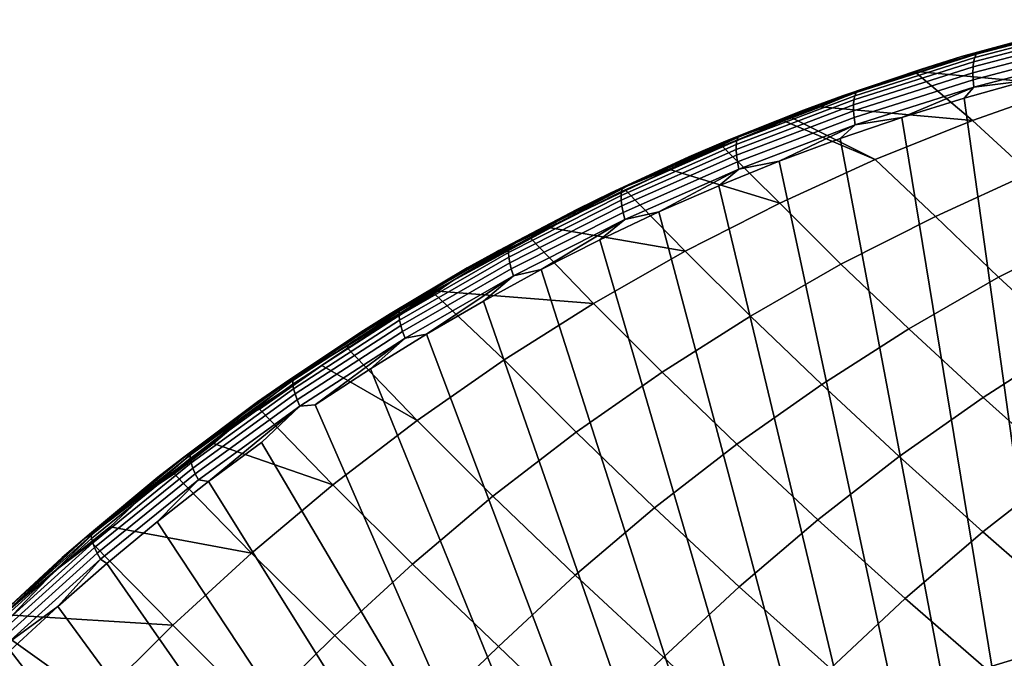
# Model space of a CAD drawing. Header units: metres. Extents: x -166 to 33, y -71 to 34.
# Tile 10 of 256: x -159.96 to -152.88, y 12.25 to 16.84. Entities that reach past the tile are written whole.
import ezdxf

# ---------------------------------------------------------------- set-up
doc = ezdxf.new("R2010")
doc.units = ezdxf.units.M
doc.layers.add('solid_12208131', color=7, linetype='CONTINUOUS')

msp = doc.modelspace()

# ---------------------------------------------------------------- linework, layer by layer
at = {"layer": 'solid_12208131'}
for points in [[(-153.04184, 16.612028, 200.348801), (-152.316483, 16.810108, 200.069489), (-152.627701, 16.728525, 200.093292), (-153.186752, 16.575354, 200.32373)], [(-152.225204, 16.766447, 199.788971), (-153.099487, 16.538605, 200.044205), (-153.091736, 16.569038, 200.100845), (-152.216003, 16.797272, 199.845184)], [(-152.216003, 16.797272, 199.845184), (-153.091736, 16.569038, 200.100845), (-153.081009, 16.592175, 200.1604), (-152.204208, 16.820702, 199.904404)], [(-152.204208, 16.820702, 199.904404), (-153.081009, 16.592175, 200.1604), (-152.627701, 16.728525, 200.093292)], [(-152.316483, 16.810108, 200.069489), (-153.04184, 16.612028, 200.348801), (-152.598557, 16.725567, 200.26474), (-152.164612, 16.841219, 200.092682)], [(-153.186752, 16.575354, 200.32373), (-152.627701, 16.728525, 200.093292), (-153.081009, 16.592175, 200.1604), (-153.481964, 16.481913, 200.343231)], [(-152.235275, 16.684799, 199.689255), (-153.105667, 16.457998, 199.943329), (-153.104156, 16.501385, 199.991394), (-152.231674, 16.728745, 199.736694)], [(-152.231674, 16.728745, 199.736694), (-153.104156, 16.501385, 199.991394), (-153.099487, 16.538605, 200.044205), (-152.225204, 16.766447, 199.788971)], [(-153.04184, 16.612028, 200.348801), (-152.757721, 16.682652, 200.313019), (-152.598557, 16.725567, 200.26474)], [(-153.04184, 16.612028, 200.348801), (-153.484421, 16.465118, 200.534027), (-152.399536, 16.36525, 201.856873), (-152.757721, 16.682652, 200.313019)], [(-152.235977, 16.635347, 199.647415), (-153.103973, 16.409178, 199.900787), (-153.105667, 16.457998, 199.943329), (-152.235275, 16.684799, 199.689255)], [(-153.091736, 16.569038, 200.100845), (-153.954727, 16.294041, 200.353897), (-153.945084, 16.316822, 200.413757), (-153.081009, 16.592175, 200.1604)], [(-153.081009, 16.592175, 200.1604), (-153.945084, 16.316822, 200.413757), (-153.481964, 16.481913, 200.343231)], [(-153.186752, 16.575354, 200.32373), (-153.906311, 16.336018, 200.602295), (-153.484421, 16.465118, 200.534027), (-153.04184, 16.612028, 200.348801)], [(-152.233734, 16.581219, 199.611923), (-153.099121, 16.355742, 199.864502), (-153.103973, 16.409178, 199.900787), (-152.235977, 16.635347, 199.647415)], [(-152.233734, 16.581219, 199.611923), (-152.714279, 16.403591, 199.72522), (-153.099121, 16.355742, 199.864502)], [(-153.906311, 16.336018, 200.602295), (-153.186752, 16.575354, 200.32373), (-153.481964, 16.481913, 200.343231), (-154.044098, 16.294405, 200.575287)], [(-153.104156, 16.501385, 199.991394), (-153.963943, 16.227428, 200.243484), (-153.96106, 16.264074, 200.296814), (-153.099487, 16.538605, 200.044205)], [(-153.099487, 16.538605, 200.044205), (-153.96106, 16.264074, 200.296814), (-153.954727, 16.294041, 200.353897), (-153.091736, 16.569038, 200.100845)], [(-154.044098, 16.294405, 200.575287), (-153.481964, 16.481913, 200.343231), (-153.945084, 16.316822, 200.413757), (-154.322906, 16.190512, 200.590286)], [(-153.906311, 16.336018, 200.602295), (-154.202454, 16.214273, 200.753204), (-153.108582, 16.116354, 202.076111), (-153.511444, 16.456337, 200.542267)], [(-153.105667, 16.457998, 199.943329), (-153.963364, 16.184717, 200.194794), (-153.963943, 16.227428, 200.243484), (-153.104156, 16.501385, 199.991394)], [(-153.103973, 16.409178, 199.900787), (-153.959305, 16.136656, 200.151566), (-153.963364, 16.184717, 200.194794), (-153.105667, 16.457998, 199.943329)], [(-153.906311, 16.336018, 200.602295), (-153.511444, 16.456337, 200.542267), (-153.484421, 16.465118, 200.534027)], [(-153.511444, 16.456337, 200.542267), (-153.108582, 16.116354, 202.076111), (-152.399536, 16.36525, 201.856873), (-153.484421, 16.465118, 200.534027)], [(-153.099121, 16.355742, 199.864502), (-153.951859, 16.084053, 200.114502), (-153.959305, 16.136656, 200.151566), (-153.103973, 16.409178, 199.900787)], [(-152.714279, 16.403591, 199.72522), (-152.256516, 12.395674, 198.028717), (-152.614151, 12.297741, 198.134659), (-153.166718, 16.277277, 199.857468)], [(-153.099121, 16.355742, 199.864502), (-152.714279, 16.403591, 199.72522), (-153.166718, 16.277277, 199.857468)], [(-153.954727, 16.294041, 200.353897), (-154.802628, 15.972768, 200.603516), (-154.794052, 15.995141, 200.663696), (-153.945084, 16.316822, 200.413757)], [(-153.945084, 16.316822, 200.413757), (-154.794052, 15.995141, 200.663696), (-154.322906, 16.190512, 200.590286)], [(-154.044098, 16.294405, 200.575287), (-154.755676, 16.013681, 200.852371), (-154.202454, 16.214273, 200.753204), (-153.906311, 16.336018, 200.602295)], [(-153.099121, 16.355742, 199.864502), (-153.615173, 16.138338, 199.988846), (-153.951859, 16.084053, 200.114502)], [(-153.099121, 16.355742, 199.864502), (-153.166718, 16.277277, 199.857468), (-153.615173, 16.138338, 199.988846)], [(-152.694473, 15.736237, 203.608673), (-152.003967, 16.015795, 203.392426), (-152.399536, 16.36525, 201.856873), (-153.108582, 16.116354, 202.076111)], [(-154.755676, 16.013681, 200.852371), (-154.044098, 16.294405, 200.575287), (-154.322906, 16.190512, 200.590286), (-154.886169, 15.96776, 200.823349)], [(-153.963943, 16.227428, 200.243484), (-154.80867, 15.90737, 200.492172), (-154.807526, 15.943346, 200.546021), (-153.96106, 16.264074, 200.296814)], [(-153.963364, 16.184717, 200.194794), (-154.80603, 15.865443, 200.442871), (-154.80867, 15.90737, 200.492172), (-153.963943, 16.227428, 200.243484)], [(-153.96106, 16.264074, 200.296814), (-154.807526, 15.943346, 200.546021), (-154.802628, 15.972768, 200.603516), (-153.954727, 16.294041, 200.353897)], [(-153.166718, 16.277277, 199.857468), (-152.614151, 12.297741, 198.134659), (-152.968781, 12.188587, 198.2397), (-153.615173, 16.138338, 199.988846)], [(-154.886169, 15.96776, 200.823349), (-154.322906, 16.190512, 200.590286), (-154.794052, 15.995141, 200.663696), (-155.148285, 15.854838, 200.83371)], [(-153.959305, 16.136656, 200.151566), (-154.799637, 15.818269, 200.398941), (-154.80603, 15.865443, 200.442871), (-153.963364, 16.184717, 200.194794)], [(-154.755676, 16.013681, 200.852371), (-154.407455, 16.135853, 200.815933), (-154.202454, 16.214273, 200.753204)], [(-154.407455, 16.135853, 200.815933), (-153.807434, 15.83466, 202.292603), (-153.108582, 16.116354, 202.076111), (-154.202454, 16.214273, 200.753204)], [(-155.279068, 15.770517, 201.073883), (-154.909622, 15.930562, 200.969803), (-154.4664, 16.112732, 200.833984)], [(-155.279068, 15.770517, 201.073883), (-154.4664, 16.112732, 200.833984), (-154.755676, 16.013681, 200.852371)], [(-154.494659, 15.520688, 202.505783), (-153.807434, 15.83466, 202.292603), (-154.4664, 16.112732, 200.833984), (-154.909622, 15.930562, 200.969803)], [(-153.951859, 16.084053, 200.114502), (-154.789627, 15.76664, 200.36113), (-154.799637, 15.818269, 200.398941), (-153.959305, 16.136656, 200.151566)], [(-153.951859, 16.084053, 200.114502), (-154.498856, 15.822959, 200.248611), (-154.789627, 15.76664, 200.36113)], [(-154.755676, 16.013681, 200.852371), (-154.4664, 16.112732, 200.833984), (-154.407455, 16.135853, 200.815933)], [(-153.951859, 16.084053, 200.114502), (-154.059265, 15.986876, 200.119247), (-154.498856, 15.822959, 200.248611)], [(-154.4664, 16.112732, 200.833984), (-153.807434, 15.83466, 202.292603), (-154.407455, 16.135853, 200.815933)], [(-153.615173, 16.138338, 199.988846), (-152.968781, 12.188587, 198.2397), (-153.320084, 12.068312, 198.343765), (-154.059265, 15.986876, 200.119247)], [(-153.951859, 16.084053, 200.114502), (-153.615173, 16.138338, 199.988846), (-154.059265, 15.986876, 200.119247)], [(-153.37352, 15.424582, 203.821564), (-152.694473, 15.736237, 203.608673), (-153.108582, 16.116354, 202.076111), (-153.807434, 15.83466, 202.292603)], [(-155.279068, 15.770517, 201.073883), (-154.755676, 16.013681, 200.852371), (-154.886169, 15.96776, 200.823349), (-155.58757, 15.645808, 201.098297)], [(-155.58757, 15.645808, 201.098297), (-154.886169, 15.96776, 200.823349), (-155.148285, 15.854838, 200.83371), (-155.710693, 15.596271, 201.06723)], [(-154.807526, 15.943346, 200.546021), (-155.636627, 15.577191, 200.791107), (-155.633118, 15.605997, 200.849014), (-154.802628, 15.972768, 200.603516)], [(-154.80867, 15.90737, 200.492172), (-155.636047, 15.541975, 200.736755), (-155.636627, 15.577191, 200.791107), (-154.807526, 15.943346, 200.546021)], [(-154.802628, 15.972768, 200.603516), (-155.633118, 15.605997, 200.849014), (-155.62558, 15.62791, 200.9095), (-154.794052, 15.995141, 200.663696)], [(-154.794052, 15.995141, 200.663696), (-155.62558, 15.62791, 200.9095), (-155.148285, 15.854838, 200.83371)], [(-154.059265, 15.986876, 200.119247), (-153.320084, 12.068312, 198.343765), (-153.667755, 11.937025, 198.446747), (-154.498856, 15.822959, 200.248611)], [(-154.80603, 15.865443, 200.442871), (-155.631393, 15.500939, 200.686844), (-155.636047, 15.541975, 200.736755), (-154.80867, 15.90737, 200.492172)], [(-155.279068, 15.770517, 201.073883), (-155.285309, 15.764405, 201.085175), (-154.494659, 15.520688, 202.505783), (-154.909622, 15.930562, 200.969803)], [(-155.710693, 15.596271, 201.06723), (-155.148285, 15.854838, 200.83371), (-155.62558, 15.62791, 200.9095), (-155.955978, 15.47589, 201.072937)], [(-154.799637, 15.818269, 200.398941), (-155.622726, 15.454774, 200.642258), (-155.631393, 15.500939, 200.686844), (-154.80603, 15.865443, 200.442871)], [(-154.789627, 15.76664, 200.36113), (-155.610214, 15.404251, 200.603699), (-155.622726, 15.454774, 200.642258), (-154.799637, 15.818269, 200.398941)], [(-154.498856, 15.822959, 200.248611), (-153.667755, 11.937025, 198.446747), (-154.011459, 11.794847, 198.548569), (-154.933853, 15.646581, 200.376877)], [(-154.789627, 15.76664, 200.36113), (-154.498856, 15.822959, 200.248611), (-154.933853, 15.646581, 200.376877)], [(-154.05423, 15.082792, 204.013885), (-153.37352, 15.424582, 203.821564), (-153.807434, 15.83466, 202.292603), (-154.494659, 15.520688, 202.505783)], [(-155.58757, 15.645808, 201.098297), (-156.073929, 15.386236, 201.30954), (-155.285309, 15.764405, 201.085175), (-155.279068, 15.770517, 201.073883)], [(-156.073929, 15.386236, 201.30954), (-155.604919, 15.614353, 201.183456), (-155.285309, 15.764405, 201.085175)], [(-154.789627, 15.76664, 200.36113), (-155.364441, 15.4577, 200.504135), (-155.610214, 15.404251, 200.603699)], [(-155.176086, 15.175785, 202.706787), (-154.494659, 15.520688, 202.505783), (-155.285309, 15.764405, 201.085175), (-155.604919, 15.614353, 201.183456)], [(-154.789627, 15.76664, 200.36113), (-154.933853, 15.646581, 200.376877), (-155.364441, 15.4577, 200.504135)], [(-152.920883, 14.987453, 205.315277), (-152.240768, 15.326079, 205.131317), (-152.694473, 15.736237, 203.608673), (-153.37352, 15.424582, 203.821564)], [(-156.399811, 15.233676, 201.339539), (-155.710693, 15.596271, 201.06723), (-155.955978, 15.47589, 201.072937), (-156.515518, 15.181211, 201.306427)], [(-155.636627, 15.577191, 200.791107), (-156.446182, 15.16687, 201.031555), (-156.444031, 15.194994, 201.089859), (-155.633118, 15.605997, 200.849014)], [(-155.633118, 15.605997, 200.849014), (-156.444031, 15.194994, 201.089859), (-156.4375, 15.216397, 201.15065), (-155.62558, 15.62791, 200.9095)], [(-155.62558, 15.62791, 200.9095), (-156.4375, 15.216397, 201.15065), (-155.955978, 15.47589, 201.072937)], [(-156.073929, 15.386236, 201.30954), (-155.58757, 15.645808, 201.098297), (-155.710693, 15.596271, 201.06723), (-156.399811, 15.233676, 201.339539)], [(-156.073929, 15.386236, 201.30954), (-156.14418, 15.34241, 201.349716), (-155.176086, 15.175785, 202.706787), (-155.604919, 15.614353, 201.183456)], [(-154.933853, 15.646581, 200.376877), (-154.011459, 11.794847, 198.548569), (-154.350891, 11.641906, 198.649109), (-155.364441, 15.4577, 200.504135)], [(-155.636047, 15.541975, 200.736755), (-156.443939, 15.132496, 200.9767), (-156.446182, 15.16687, 201.031555), (-155.636627, 15.577191, 200.791107)], [(-155.631393, 15.500939, 200.686844), (-156.437317, 15.09245, 200.926224), (-156.443939, 15.132496, 200.9767), (-155.636047, 15.541975, 200.736755)], [(-154.706161, 14.70916, 204.218933), (-154.05423, 15.082792, 204.013885), (-154.494659, 15.520688, 202.505783), (-155.176086, 15.175785, 202.706787)], [(-156.515518, 15.181211, 201.306427), (-155.955978, 15.47589, 201.072937), (-156.4375, 15.216397, 201.15065), (-156.743942, 15.054894, 201.307449)], [(-155.622726, 15.454774, 200.642258), (-156.426453, 15.047404, 200.880966), (-156.437317, 15.09245, 200.926224), (-155.631393, 15.500939, 200.686844)], [(-155.610214, 15.404251, 200.603699), (-156.411499, 14.998114, 200.84169), (-156.426453, 15.047404, 200.880966), (-155.622726, 15.454774, 200.642258)], [(-155.364441, 15.4577, 200.504135), (-154.350891, 11.641906, 198.649109), (-154.685745, 11.478343, 198.748291), (-155.790421, 15.256376, 200.630325)], [(-155.610214, 15.404251, 200.603699), (-155.364441, 15.4577, 200.504135), (-155.790421, 15.256376, 200.630325)], [(-156.84903, 14.961061, 201.540482), (-156.14418, 15.34241, 201.349716), (-156.073929, 15.386236, 201.30954)], [(-156.84903, 14.961061, 201.540482), (-156.073929, 15.386236, 201.30954), (-156.399811, 15.233676, 201.339539)], [(-155.610214, 15.404251, 200.603699), (-156.211624, 15.042685, 200.755432), (-156.411499, 14.998114, 200.84169)], [(-155.610214, 15.404251, 200.603699), (-155.790421, 15.256376, 200.630325), (-156.211624, 15.042685, 200.755432)], [(-153.565018, 14.616493, 205.520126), (-152.920883, 14.987453, 205.315277), (-153.37352, 15.424582, 203.821564), (-154.05423, 15.082792, 204.013885)], [(-156.84903, 14.961061, 201.540482), (-156.287048, 15.266297, 201.393845), (-156.14418, 15.34241, 201.349716)], [(-155.835785, 14.799509, 202.912262), (-155.176086, 15.175785, 202.706787), (-156.14418, 15.34241, 201.349716), (-156.287048, 15.266297, 201.393845)], [(-152.412231, 14.521691, 206.815338), (-151.77594, 14.889952, 206.610443), (-152.240768, 15.326079, 205.131317), (-152.920883, 14.987453, 205.315277)], [(-156.84903, 14.961061, 201.540482), (-156.399811, 15.233676, 201.339539), (-156.515518, 15.181211, 201.306427), (-157.190292, 14.778533, 201.575546)], [(-156.84903, 14.961061, 201.540482), (-156.954117, 14.887365, 201.600449), (-155.835785, 14.799509, 202.912262), (-156.287048, 15.266297, 201.393845)], [(-155.790421, 15.256376, 200.630325), (-154.685745, 11.478343, 198.748291), (-155.015701, 11.304307, 198.846039), (-156.211624, 15.042685, 200.755432)], [(-157.190292, 14.778533, 201.575546), (-156.515518, 15.181211, 201.306427), (-156.743942, 15.054894, 201.307449), (-157.29863, 14.723789, 201.540375)], [(-156.446182, 15.16687, 201.031555), (-157.234085, 14.713627, 201.266785), (-157.233231, 14.741006, 201.325485), (-156.444031, 15.194994, 201.089859)], [(-156.443939, 15.132496, 200.9767), (-157.230225, 14.680177, 201.211456), (-157.234085, 14.713627, 201.266785), (-156.446182, 15.16687, 201.031555)], [(-156.444031, 15.194994, 201.089859), (-157.233231, 14.741006, 201.325485), (-157.227692, 14.761854, 201.386551), (-156.4375, 15.216397, 201.15065)], [(-156.4375, 15.216397, 201.15065), (-157.227692, 14.761854, 201.386551), (-156.743942, 15.054894, 201.307449)], [(-155.341141, 14.305608, 204.420837), (-154.706161, 14.70916, 204.218933), (-155.176086, 15.175785, 202.706787), (-155.835785, 14.799509, 202.912262)], [(-156.437317, 15.09245, 200.926224), (-157.22171, 14.641216, 201.160416), (-157.230225, 14.680177, 201.211456), (-156.443939, 15.132496, 200.9767)], [(-156.426453, 15.047404, 200.880966), (-157.208679, 14.597401, 201.114517), (-157.22171, 14.641216, 201.160416), (-156.437317, 15.09245, 200.926224)], [(-157.29863, 14.723789, 201.540375), (-156.743942, 15.054894, 201.307449), (-157.227692, 14.761854, 201.386551), (-157.510239, 14.592983, 201.536697)], [(-156.411499, 14.998114, 200.84169), (-157.191376, 14.549464, 201.074539), (-157.208679, 14.597401, 201.114517), (-156.426453, 15.047404, 200.880966)], [(-156.211624, 15.042685, 200.755432), (-155.015701, 11.304307, 198.846039), (-155.340469, 11.119956, 198.94223), (-156.627426, 14.816905, 200.879288)], [(-156.411499, 14.998114, 200.84169), (-156.211624, 15.042685, 200.755432), (-156.627426, 14.816905, 200.879288)], [(-154.192368, 14.215778, 205.721771), (-153.565018, 14.616493, 205.520126), (-154.05423, 15.082792, 204.013885), (-154.706161, 14.70916, 204.218933)], [(-157.602554, 14.496059, 201.766144), (-156.954117, 14.887365, 201.600449), (-156.84903, 14.961061, 201.540482)], [(-157.602554, 14.496059, 201.766144), (-156.84903, 14.961061, 201.540482), (-157.190292, 14.778533, 201.575546)], [(-156.411499, 14.998114, 200.84169), (-157.037338, 14.579272, 201.001724), (-157.191376, 14.549464, 201.074539)], [(-156.411499, 14.998114, 200.84169), (-156.627426, 14.816905, 200.879288), (-157.037338, 14.579272, 201.001724)], [(-153.031937, 14.123847, 207.016953), (-152.412231, 14.521691, 206.815338), (-152.920883, 14.987453, 205.315277), (-153.565018, 14.616493, 205.520126)], [(-157.602554, 14.496059, 201.766144), (-156.980911, 14.87131, 201.608765), (-156.954117, 14.887365, 201.600449)], [(-156.980911, 14.87131, 201.608765), (-156.478333, 14.393158, 203.114655), (-155.835785, 14.799509, 202.912262), (-156.954117, 14.887365, 201.600449)], [(-157.103561, 13.957626, 203.312042), (-156.478333, 14.393158, 203.114655), (-156.980911, 14.87131, 201.608765), (-157.604996, 14.478168, 201.802933)], [(-157.602554, 14.496059, 201.766144), (-157.604996, 14.478168, 201.802933), (-156.980911, 14.87131, 201.608765)], [(-156.627426, 14.816905, 200.879288), (-155.340469, 11.119956, 198.94223), (-155.65976, 10.92546, 199.036804), (-157.037338, 14.579272, 201.001724)], [(-157.233231, 14.741006, 201.325485), (-157.998718, 14.245202, 201.555267), (-157.99411, 14.265445, 201.616623), (-157.227692, 14.761854, 201.386551)], [(-157.234085, 14.713627, 201.266785), (-157.998291, 14.218637, 201.496185), (-157.998718, 14.245202, 201.555267), (-157.233231, 14.741006, 201.325485)], [(-157.227692, 14.761854, 201.386551), (-157.99411, 14.265445, 201.616623), (-157.510239, 14.592983, 201.536697)], [(-157.602554, 14.496059, 201.766144), (-157.190292, 14.778533, 201.575546), (-157.29863, 14.723789, 201.540375), (-157.957016, 14.28153, 201.80571)], [(-155.959, 13.873029, 204.617691), (-155.341141, 14.305608, 204.420837), (-155.835785, 14.799509, 202.912262), (-156.478333, 14.393158, 203.114655)], [(-157.957016, 14.28153, 201.80571), (-157.29863, 14.723789, 201.540375), (-157.510239, 14.592983, 201.536697), (-158.058014, 14.225137, 201.768478)], [(-157.230225, 14.680177, 201.211456), (-157.992844, 14.186195, 201.440384), (-157.998291, 14.218637, 201.496185), (-157.234085, 14.713627, 201.266785)], [(-157.22171, 14.641216, 201.160416), (-157.982483, 14.148422, 201.388809), (-157.992844, 14.186195, 201.440384), (-157.230225, 14.680177, 201.211456)], [(-154.802841, 13.786196, 205.918304), (-154.192368, 14.215778, 205.721771), (-154.706161, 14.70916, 204.218933), (-155.341141, 14.305608, 204.420837)], [(-157.208679, 14.597401, 201.114517), (-157.967361, 14.105951, 201.3423), (-157.982483, 14.148422, 201.388809), (-157.22171, 14.641216, 201.160416)], [(-157.191376, 14.549464, 201.074539), (-157.947754, 14.059495, 201.301636), (-157.967361, 14.105951, 201.3423), (-157.208679, 14.597401, 201.114517)], [(-153.634995, 13.697299, 207.213394), (-153.031937, 14.123847, 207.016953), (-153.565018, 14.616493, 205.520126), (-154.192368, 14.215778, 205.721771)], [(-158.058014, 14.225137, 201.768478), (-157.510239, 14.592983, 201.536697), (-157.99411, 14.265445, 201.616623), (-158.25296, 14.091238, 201.760101)], [(-157.191376, 14.549464, 201.074539), (-157.836945, 14.069951, 201.241608), (-157.947754, 14.059495, 201.301636)], [(-157.191376, 14.549464, 201.074539), (-157.440781, 14.330122, 201.122574), (-157.836945, 14.069951, 201.241608)], [(-157.037338, 14.579272, 201.001724), (-155.65976, 10.92546, 199.036804), (-155.973267, 10.720994, 199.129669), (-157.440781, 14.330122, 201.122574)], [(-157.191376, 14.549464, 201.074539), (-157.037338, 14.579272, 201.001724), (-157.440781, 14.330122, 201.122574)], [(-157.957016, 14.28153, 201.80571), (-158.332642, 13.99227, 201.985977), (-157.604996, 14.478168, 201.802933), (-157.602554, 14.496059, 201.766144)], [(-158.332642, 13.99227, 201.985977), (-157.791122, 14.353534, 201.861008), (-157.604996, 14.478168, 201.802933)], [(-157.103561, 13.957626, 203.312042), (-157.604996, 14.478168, 201.802933), (-157.791122, 14.353534, 201.861008)], [(-152.455338, 13.60651, 208.502426), (-151.859741, 14.029989, 208.305862), (-152.412231, 14.521691, 206.815338), (-153.031937, 14.123847, 207.016953)], [(-156.558426, 13.412222, 204.80896), (-155.959, 13.873029, 204.617691), (-156.478333, 14.393158, 203.114655), (-157.103561, 13.957626, 203.312042)], [(-158.332642, 13.99227, 201.985977), (-158.23819, 14.039499, 202.000824), (-157.791122, 14.353534, 201.861008)], [(-157.710098, 13.493723, 203.503891), (-157.103561, 13.957626, 203.312042), (-157.791122, 14.353534, 201.861008), (-158.23819, 14.039499, 202.000824)], [(-157.440781, 14.330122, 201.122574), (-155.973267, 10.720994, 199.129669), (-156.280701, 10.506746, 199.220749), (-157.836945, 14.069951, 201.241608)], [(-157.998718, 14.245202, 201.555267), (-158.738373, 13.708729, 201.778519), (-158.734711, 13.728311, 201.840164), (-157.99411, 14.265445, 201.616623)], [(-157.998291, 14.218637, 201.496185), (-158.736694, 13.683052, 201.719086), (-158.738373, 13.708729, 201.778519), (-157.998718, 14.245202, 201.555267)], [(-157.99411, 14.265445, 201.616623), (-158.734711, 13.728311, 201.840164), (-158.25296, 14.091238, 201.760101)], [(-158.332642, 13.99227, 201.985977), (-157.957016, 14.28153, 201.80571), (-158.058014, 14.225137, 201.768478), (-158.697922, 13.743793, 202.029343)], [(-155.395111, 13.328537, 206.109207), (-154.802841, 13.786196, 205.918304), (-155.341141, 14.305608, 204.420837), (-155.959, 13.873029, 204.617691)], [(-158.697922, 13.743793, 202.029343), (-158.058014, 14.225137, 201.768478), (-158.25296, 14.091238, 201.760101), (-158.791656, 13.68636, 201.990051)], [(-157.992844, 14.186195, 201.440384), (-158.729721, 13.651711, 201.662827), (-158.736694, 13.683052, 201.719086), (-157.998291, 14.218637, 201.496185)], [(-157.982483, 14.148422, 201.388809), (-158.717545, 13.615232, 201.610703), (-158.729721, 13.651711, 201.662827), (-157.992844, 14.186195, 201.440384)], [(-154.220047, 13.242834, 207.404144), (-153.634995, 13.697299, 207.213394), (-154.192368, 14.215778, 205.721771), (-154.802841, 13.786196, 205.918304)], [(-157.967361, 14.105951, 201.3423), (-158.700394, 13.574225, 201.563599), (-158.717545, 13.615232, 201.610703), (-157.982483, 14.148422, 201.388809)], [(-157.947754, 14.059495, 201.301636), (-158.678543, 13.529382, 201.522278), (-158.700394, 13.574225, 201.563599), (-157.967361, 14.105951, 201.3423)], [(-153.033173, 13.155279, 208.693253), (-152.455338, 13.60651, 208.502426), (-153.031937, 14.123847, 207.016953), (-153.634995, 13.697299, 207.213394)], [(-158.791656, 13.68636, 201.990051), (-158.25296, 14.091238, 201.760101), (-158.734711, 13.728311, 201.840164), (-158.970139, 13.550722, 201.976974)], [(-157.947754, 14.059495, 201.301636), (-158.605148, 13.518365, 201.473434), (-158.678543, 13.529382, 201.522278)], [(-157.947754, 14.059495, 201.301636), (-158.225311, 13.799172, 201.358643), (-158.605148, 13.518365, 201.473434)], [(-158.332642, 13.99227, 201.985977), (-158.569778, 13.792545, 202.104813), (-157.710098, 13.493723, 203.503891), (-158.23819, 14.039499, 202.000824)], [(-157.947754, 14.059495, 201.301636), (-157.836945, 14.069951, 201.241608), (-156.280701, 10.506746, 199.220749), (-158.225311, 13.799172, 201.358643)], [(-159.037384, 13.450706, 202.199295), (-158.569778, 13.792545, 202.104813), (-158.332642, 13.99227, 201.985977)], [(-159.037384, 13.450706, 202.199295), (-158.332642, 13.99227, 201.985977), (-158.697922, 13.743793, 202.029343)], [(-157.138031, 12.923995, 204.99411), (-156.558426, 13.412222, 204.80896), (-157.103561, 13.957626, 203.312042), (-157.710098, 13.493723, 203.503891)], [(-155.967804, 12.843604, 206.293976), (-155.395111, 13.328537, 206.109207), (-155.959, 13.873029, 204.617691), (-156.558426, 13.412222, 204.80896)], [(-159.037384, 13.450706, 202.199295), (-158.851852, 13.572477, 202.193497), (-158.569778, 13.792545, 202.104813)], [(-158.296585, 13.00226, 203.689651), (-157.710098, 13.493723, 203.503891), (-158.569778, 13.792545, 202.104813), (-158.851852, 13.572477, 202.193497)], [(-158.605148, 13.518365, 201.473434), (-158.225311, 13.799172, 201.358643), (-156.280701, 10.506746, 199.220749), (-156.581802, 10.282912, 199.309937)], [(-154.785812, 12.761246, 207.588715), (-154.220047, 13.242834, 207.404144), (-154.802841, 13.786196, 205.918304), (-155.395111, 13.328537, 206.109207)], [(-159.410919, 13.16643, 202.245697), (-158.791656, 13.68636, 201.990051), (-158.970139, 13.550722, 201.976974), (-159.497482, 13.108549, 202.20433)], [(-158.738373, 13.708729, 201.778519), (-159.450104, 13.132714, 201.994507), (-159.447372, 13.151573, 202.056412), (-158.734711, 13.728311, 201.840164)], [(-158.736694, 13.683052, 201.719086), (-159.447205, 13.108006, 201.934692), (-159.450104, 13.132714, 201.994507), (-158.738373, 13.708729, 201.778519)], [(-158.734711, 13.728311, 201.840164), (-159.447372, 13.151573, 202.056412), (-158.970139, 13.550722, 201.976974)], [(-158.729721, 13.651711, 201.662827), (-159.438721, 13.077863, 201.877991), (-159.447205, 13.108006, 201.934692), (-158.736694, 13.683052, 201.719086)], [(-159.037384, 13.450706, 202.199295), (-158.697922, 13.743793, 202.029343), (-158.791656, 13.68636, 201.990051), (-159.410919, 13.16643, 202.245697)], [(-153.591965, 12.677084, 208.877838), (-153.033173, 13.155279, 208.693253), (-153.634995, 13.697299, 207.213394), (-154.220047, 13.242834, 207.404144)], [(-158.717545, 13.615232, 201.610703), (-159.424789, 13.042789, 201.825348), (-159.438721, 13.077863, 201.877991), (-158.729721, 13.651711, 201.662827)], [(-158.700394, 13.574225, 201.563599), (-159.40564, 13.003376, 201.777649), (-159.424789, 13.042789, 201.825348), (-158.717545, 13.615232, 201.610703)], [(-152.386154, 12.591277, 210.160797), (-151.834381, 13.06604, 209.976013), (-152.455338, 13.60651, 208.502426), (-153.033173, 13.155279, 208.693253)], [(-159.497482, 13.108549, 202.20433), (-158.970139, 13.550722, 201.976974), (-159.447372, 13.151573, 202.056412), (-159.65976, 12.972481, 202.186569)], [(-158.678543, 13.529382, 201.522278), (-159.381607, 12.960283, 201.735687), (-159.40564, 13.003376, 201.777649), (-158.700394, 13.574225, 201.563599)], [(-159.037384, 13.450706, 202.199295), (-159.31282, 13.191852, 202.338806), (-158.296585, 13.00226, 203.689651), (-158.851852, 13.572477, 202.193497)], [(-159.381607, 12.960283, 201.735687), (-158.678543, 13.529382, 201.522278), (-158.976089, 13.227898, 201.585861), (-159.33783, 12.928139, 201.695816)], [(-158.678543, 13.529382, 201.522278), (-158.605148, 13.518365, 201.473434), (-158.976089, 13.227898, 201.585861)], [(-158.976089, 13.227898, 201.585861), (-158.605148, 13.518365, 201.473434), (-156.581802, 10.282912, 199.309937), (-156.876266, 10.049696, 199.397156)], [(-157.696442, 12.409166, 205.172668), (-157.138031, 12.923995, 204.99411), (-157.710098, 13.493723, 203.503891), (-158.296585, 13.00226, 203.689651)], [(-159.410919, 13.16643, 202.245697), (-159.714828, 12.872365, 202.40535), (-159.31282, 13.191852, 202.338806), (-159.037384, 13.450706, 202.199295)], [(-156.519562, 12.332207, 206.472092), (-155.967804, 12.843604, 206.293976), (-156.558426, 13.412222, 204.80896), (-157.138031, 12.923995, 204.99411)], [(-155.330887, 12.25334, 207.766617), (-154.785812, 12.761246, 207.588715), (-155.395111, 13.328537, 206.109207), (-155.967804, 12.843604, 206.293976)], [(-159.714828, 12.872365, 202.40535), (-159.444565, 13.07799, 202.380432), (-159.31282, 13.191852, 202.338806)], [(-158.861603, 12.484063, 203.868851), (-158.296585, 13.00226, 203.689651), (-159.31282, 13.191852, 202.338806), (-159.444565, 13.07799, 202.380432)], [(-159.33783, 12.928139, 201.695816), (-158.976089, 13.227898, 201.585861), (-156.876266, 10.049696, 199.397156), (-157.163864, 9.807309, 199.482346)], [(-154.130325, 12.172721, 209.055695), (-153.591965, 12.677084, 208.877838), (-154.220047, 13.242834, 207.404144), (-154.785812, 12.761246, 207.588715)], [(-160.09375, 12.550527, 202.453857), (-159.497482, 13.108549, 202.20433), (-159.65976, 12.972481, 202.186569), (-160.173294, 12.492774, 202.410431)], [(-159.450104, 13.132714, 201.994507), (-160.131683, 12.518263, 202.202286), (-160.129852, 12.536332, 202.264465), (-159.447372, 13.151573, 202.056412)], [(-159.447205, 13.108006, 201.934692), (-160.127579, 12.494608, 202.142136), (-160.131683, 12.518263, 202.202286), (-159.450104, 13.132714, 201.994507)], [(-159.447372, 13.151573, 202.056412), (-160.129852, 12.536332, 202.264465), (-159.65976, 12.972481, 202.186569)], [(-159.438721, 13.077863, 201.877991), (-160.117615, 12.465764, 202.084991), (-160.127579, 12.494608, 202.142136), (-159.447205, 13.108006, 201.934692)], [(-159.714828, 12.872365, 202.40535), (-159.410919, 13.16643, 202.245697), (-159.497482, 13.108549, 202.20433), (-160.09375, 12.550527, 202.453857)], [(-152.917801, 12.090504, 210.338821), (-152.386154, 12.591277, 210.160797), (-153.033173, 13.155279, 208.693253), (-153.591965, 12.677084, 208.877838)], [(-159.424789, 13.042789, 201.825348), (-160.101959, 12.432215, 202.031845), (-160.117615, 12.465764, 202.084991), (-159.438721, 13.077863, 201.877991)], [(-159.40564, 13.003376, 201.777649), (-160.080887, 12.394525, 201.983566), (-160.101959, 12.432215, 202.031845), (-159.424789, 13.042789, 201.825348)], [(-159.714828, 12.872365, 202.40535), (-160.015152, 12.556739, 202.561127), (-158.861603, 12.484063, 203.868851), (-159.444565, 13.07799, 202.380432)], [(-160.173294, 12.492774, 202.410431), (-159.65976, 12.972481, 202.186569), (-160.129852, 12.536332, 202.264465), (-160.319687, 12.357555, 202.388)], [(-159.381607, 12.960283, 201.735687), (-160.054733, 12.353325, 201.940979), (-160.080887, 12.394525, 201.983566), (-159.40564, 13.003376, 201.777649)], [(-158.245529, 11.869404, 205.329468), (-157.696442, 12.409166, 205.172668), (-158.296585, 13.00226, 203.689651), (-158.861603, 12.484063, 203.868851)], [(-159.381607, 12.960283, 201.735687), (-159.690002, 12.619463, 201.803101), (-160.054733, 12.353325, 201.940979)], [(-159.381607, 12.960283, 201.735687), (-159.33783, 12.928139, 201.695816), (-159.690002, 12.619463, 201.803101)], [(-159.690002, 12.619463, 201.803101), (-159.33783, 12.928139, 201.695816), (-157.163864, 9.807309, 199.482346), (-157.444305, 9.555974, 199.565414)], [(-157.069946, 11.796501, 206.62027), (-156.519562, 12.332207, 206.472092), (-157.138031, 12.923995, 204.99411), (-157.696442, 12.409166, 205.172668)], [(-160.09375, 12.550527, 202.453857), (-160.362885, 12.25827, 202.603287), (-160.015152, 12.556739, 202.561127), (-159.714828, 12.872365, 202.40535)], [(-155.882706, 11.721778, 207.906433), (-155.330887, 12.25334, 207.766617), (-155.967804, 12.843604, 206.293976), (-156.519562, 12.332207, 206.472092)], [(-154.683685, 11.645377, 209.187424), (-154.130325, 12.172721, 209.055695), (-154.785812, 12.761246, 207.588715), (-155.330887, 12.25334, 207.766617)], [(-160.054733, 12.353325, 201.940979), (-159.690002, 12.619463, 201.803101), (-160.032715, 12.301867, 201.907745)], [(-160.032715, 12.301867, 201.907745), (-159.690002, 12.619463, 201.803101), (-157.444305, 9.555974, 199.565414), (-157.717331, 9.29592, 199.646286)], [(-153.472824, 11.567447, 210.462723), (-152.917801, 12.090504, 210.338821), (-153.591965, 12.677084, 208.877838), (-154.130325, 12.172721, 209.055695)], [(-160.125732, 12.450097, 202.596222), (-159.4095, 11.940339, 204.034531), (-158.861603, 12.484063, 203.868851), (-160.015152, 12.556739, 202.561127)], [(-152.250031, 11.488131, 211.731827), (-151.693192, 12.006843, 211.615463), (-152.386154, 12.591277, 210.160797), (-152.917801, 12.090504, 210.338821)], [(-158.756134, 11.304065, 205.495148), (-158.245529, 11.869404, 205.329468), (-158.861603, 12.484063, 203.868851), (-159.4095, 11.940339, 204.034531)], [(-160.562775, 12.009091, 202.735168), (-159.4095, 11.940339, 204.034531), (-160.125732, 12.450097, 202.596222)], [(-157.574524, 11.234826, 206.785461), (-157.069946, 11.796501, 206.62027), (-157.696442, 12.409166, 205.172668), (-158.245529, 11.869404, 205.329468)], [(-156.381195, 11.163836, 208.07132), (-155.882706, 11.721778, 207.906433), (-156.519562, 12.332207, 206.472092), (-157.069946, 11.796501, 206.62027)], [(-152.238495, 12.239161, 197.953751), (-152.941757, 12.03469, 198.162064), (-152.614151, 12.297741, 198.134659), (-152.256516, 12.395674, 198.028717)], [(-160.365952, 11.975467, 202.00972), (-160.032715, 12.301867, 201.907745), (-157.717331, 9.29592, 199.646286), (-157.982697, 9.027385, 199.724899)], [(-152.941757, 12.03469, 198.162064), (-152.968781, 12.188587, 198.2397), (-152.614151, 12.297741, 198.134659)], [(-155.176086, 11.091233, 209.352188), (-154.683685, 11.645377, 209.187424), (-155.330887, 12.25334, 207.766617), (-155.882706, 11.721778, 207.906433)]]:
    msp.add_3dface(points, dxfattribs=at)

doc.saveas('drawing.dxf')
